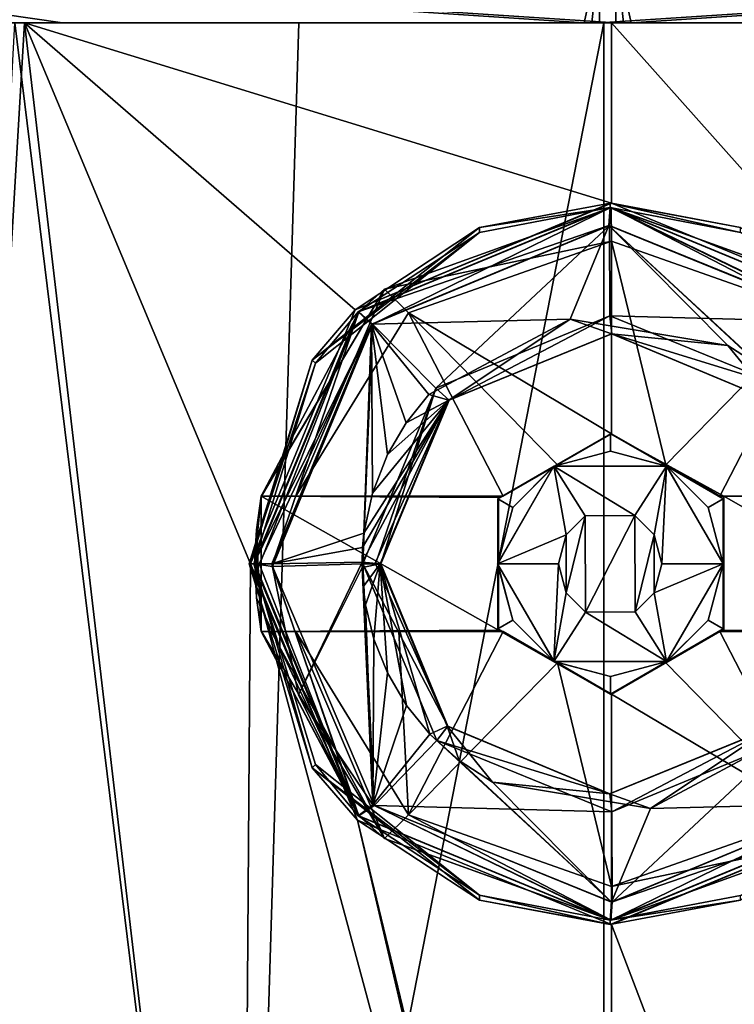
# Model space of a CAD drawing. Header units: metres. Extents: x -106 to 106, y -79 to 69.
# Tile 12 of 27: x -83 to -75, y 47 to 58. Entities that reach past the tile are written whole.
import ezdxf

# ---------------------------------------------------------------- set-up
doc = ezdxf.new("R2010")
doc.units = ezdxf.units.M
doc.layers.add('solid_21_422_010_000', color=7, linetype='CONTINUOUS')

msp = doc.modelspace()

# ---------------------------------------------------------------- linework, layer by layer
at = {"layer": 'solid_21_422_010_000'}
for points in [[(-87.791336, 58.332233, -27.001999), (-76.760063, 57.599998, -27.49877), (-88.64006, 57.599998, -24.674072)], [(-87.609116, 58.332233, 27.077475), (-88.372971, 57.599998, 24.803692), (-82.542389, 57.599998, 26.827515)], [(-87.791336, 58.332233, -27.001999), (-76.598618, 58.332233, -29.267601), (-76.760063, 57.599998, -27.49877)], [(-87.609116, 58.332233, 27.077475), (-82.542389, 57.599998, 26.827515), (-76.409119, 57.599998, 27.499849)], [(-87.609116, 58.332233, 27.077475), (-76.409119, 57.599998, 27.499849), (-76.401382, 58.332233, 29.267601)], [(-76.598618, 58.332233, -29.267601), (-76.675568, 57.599998, -27.499439), (-76.760063, 57.599998, -27.49877)], [(-76.598618, 58.332233, -29.267601), (-76.591064, 57.599998, -27.499849), (-76.675568, 57.599998, -27.499439)], [(-76.598618, 58.332233, -29.267601), (-65.390884, 58.332233, -27.077475), (-76.591064, 57.599998, -27.499849)], [(-65.390884, 58.332233, -27.077475), (-70.457787, 57.599998, -26.827555), (-76.591064, 57.599998, -27.499849)], [(-76.401382, 58.332233, 29.267601), (-76.409119, 57.599998, 27.499849), (-76.32444, 57.599998, 27.499439)], [(-76.401382, 58.332233, 29.267601), (-76.32444, 57.599998, 27.499439), (-76.239761, 57.599998, 27.498768)], [(-65.208664, 58.332233, 27.001999), (-76.401382, 58.332233, 29.267601), (-76.239761, 57.599998, 27.498768)], [(-65.208664, 58.332233, 27.001999), (-76.239761, 57.599998, 27.498768), (-64.359787, 57.599998, 24.673994)], [(-88.64006, 57.599998, -24.674072), (-76.760063, 57.599998, -27.49877), (-87.79837, 57.599998, -6.428631)], [(-88.372971, 57.599998, 24.803692), (-87.722595, 57.599998, 6.559944), (-82.961205, 57.599998, 11.279767)], [(-82.542389, 57.599998, 26.827515), (-88.372971, 57.599998, 24.803692), (-82.961205, 57.599998, 11.279767)], [(-76.760063, 57.599998, -27.49877), (-83.071144, 57.599998, -11.21596), (-87.79837, 57.599998, -6.428631)], [(-82.961205, 57.599998, 11.279767), (-87.722595, 57.599998, 6.559944), (-84.170654, 37.099998, 10.495762)], [(-82.961205, 57.599998, 11.279767), (-84.170654, 37.099998, 10.495762), (-80.561386, 37.099998, 12.349297)], [(-83.071144, 57.599998, -11.21596), (-80.549324, 37.099998, -12.353257), (-84.1604, 37.099998, -10.503248)], [(-83.071144, 57.599998, -11.21596), (-79.921196, 57.599998, -12.541361), (-80.549324, 37.099998, -12.353257)], [(-76.760063, 57.599998, -27.49877), (-79.921196, 57.599998, -12.541361), (-83.071144, 57.599998, -11.21596)], [(-82.961205, 57.599998, 11.279767), (-80.561386, 37.099998, 12.349297), (-80.458298, 51.599998, 12.382724)], [(-82.961205, 57.599998, 11.279767), (-76.4562, 55.599998, 12.999927), (-76.4562, 57.599998, 12.999927)], [(-82.542389, 57.599998, 26.827515), (-82.961205, 57.599998, 11.279767), (-76.4562, 57.599998, 12.999927)], [(-82.961205, 57.599998, 11.279767), (-79.299049, 54.414986, 12.695072), (-76.4562, 55.599998, 12.999927)], [(-82.961205, 57.599998, 11.279767), (-80.458298, 51.599998, 12.382724), (-79.299049, 54.414986, 12.695072)], [(-82.542389, 57.599998, 26.827515), (-76.4562, 57.599998, 12.999927), (-76.409119, 57.599998, 27.499849)], [(-76.5438, 57.599998, -12.999927), (-76.5438, 37.099998, -12.999927), (-80.549324, 37.099998, -12.353257)], [(-79.921196, 57.599998, -12.541361), (-76.5438, 57.599998, -12.999927), (-80.549324, 37.099998, -12.353257)], [(-76.675568, 57.599998, -27.499439), (-76.5438, 57.599998, -12.999927), (-79.921196, 57.599998, -12.541361)], [(-76.760063, 57.599998, -27.49877), (-76.675568, 57.599998, -27.499439), (-79.921196, 57.599998, -12.541361)], [(-76.675568, 57.599998, -27.499439), (-76.591064, 57.599998, -27.499849), (-76.5438, 57.599998, -12.999927)], [(-76.591064, 57.599998, -27.499849), (-70.457787, 57.599998, -26.827555), (-76.5438, 57.599998, -12.999927)], [(-70.038795, 57.599998, -11.279767), (-76.5438, 37.099998, -12.999927), (-76.5438, 57.599998, -12.999927)], [(-76.493652, 37.099998, -12.999998), (-76.5438, 37.099998, -12.999927), (-70.038795, 57.599998, -11.279767)], [(-70.038795, 57.599998, -11.279767), (-76.5438, 57.599998, -12.999927), (-70.457787, 57.599998, -26.827555)], [(-76.443504, 37.099998, -12.999877), (-76.493652, 37.099998, -12.999998), (-70.038795, 57.599998, -11.279767)], [(-73.640755, 54.440304, 12.681675), (-76.4562, 57.599998, 12.999927), (-76.4562, 55.599998, 12.999927)], [(-76.32444, 57.599998, 27.499439), (-76.409119, 57.599998, 27.499849), (-76.4562, 57.599998, 12.999927)], [(-73.078804, 57.599998, 12.541361), (-76.32444, 57.599998, 27.499439), (-76.4562, 57.599998, 12.999927)], [(-73.640755, 54.440304, 12.681675), (-73.078804, 57.599998, 12.541361), (-76.4562, 57.599998, 12.999927)], [(-72.438614, 37.099998, -12.349297), (-76.443504, 37.099998, -12.999877), (-70.038795, 57.599998, -11.279767)], [(-73.078804, 57.599998, 12.541361), (-76.239761, 57.599998, 27.498768), (-76.32444, 57.599998, 27.499439)], [(-65.20163, 57.599998, 6.428631), (-64.359787, 57.599998, 24.673994), (-76.239761, 57.599998, 27.498768)], [(-69.928856, 57.599998, 11.21596), (-65.20163, 57.599998, 6.428631), (-76.239761, 57.599998, 27.498768)], [(-73.078804, 57.599998, 12.541361), (-69.928856, 57.599998, 11.21596), (-76.239761, 57.599998, 27.498768)], [(-76.47261, 55.599998, 8.129497), (-76.4562, 55.599998, 12.999927), (-79.299049, 54.414986, 12.695072)], [(-76.47261, 55.599998, 8.129497), (-79.299049, 54.414986, 12.695072), (-77.919746, 55.329212, 8.004829)], [(-76.472366, 55.550388, 8.129712), (-76.47261, 55.599998, 8.129497), (-77.919746, 55.329212, 8.004829)], [(-76.47261, 55.599998, 8.129497), (-75.026337, 55.329212, 7.99508), (-76.4562, 55.599998, 12.999927)], [(-75.026337, 55.27486, 7.99508), (-75.026337, 55.329212, 7.99508), (-76.47261, 55.599998, 8.129497)], [(-76.472366, 55.550388, 8.129712), (-75.026337, 55.27486, 7.99508), (-76.47261, 55.599998, 8.129497)], [(-75.026337, 55.329212, 7.99508), (-73.640755, 54.440304, 12.681675), (-76.4562, 55.599998, 12.999927)], [(-79.26442, 54.39307, 8.509362), (-76.471359, 55.549999, 8.499951), (-77.919746, 55.275574, 8.004829)], [(-76.485504, 55.349926, 8.700001), (-76.471359, 55.549999, 8.499951), (-79.26442, 54.39307, 8.509362)], [(-79.256332, 54.39307, 10.909349), (-76.463272, 55.549999, 10.899939), (-79.107719, 54.258366, 10.708847)], [(-76.459396, 55.549999, 12.051656), (-76.463272, 55.549999, 10.899939), (-79.256332, 54.39307, 10.909349)], [(-78.973343, 54.646721, 12.060126), (-76.459396, 55.549999, 12.051656), (-79.256332, 54.39307, 10.909349)], [(-76.463272, 55.549999, 10.899939), (-76.478996, 55.349926, 10.69999), (-79.107719, 54.258366, 10.708847)], [(-76.457764, 55.177776, 12.53505), (-76.459396, 55.549999, 12.051656), (-78.973343, 54.646721, 12.060126)], [(-76.472366, 55.550388, 8.129712), (-77.919746, 55.329212, 8.004829), (-77.919746, 55.275574, 8.004829)], [(-76.472366, 55.550388, 8.129712), (-77.919746, 55.275574, 8.004829), (-76.471359, 55.549999, 8.499951)], [(-76.485504, 55.349926, 8.700001), (-73.839996, 54.271683, 8.691087), (-76.471359, 55.549999, 8.499951)], [(-76.463272, 55.549999, 10.899939), (-73.841599, 54.279499, 10.691104), (-76.478996, 55.349926, 10.69999)], [(-76.472366, 55.550388, 8.129712), (-73.678307, 54.39307, 8.490541), (-75.026337, 55.27486, 7.99508)], [(-76.472366, 55.550388, 8.129712), (-76.471359, 55.549999, 8.499951), (-73.678307, 54.39307, 8.490541)], [(-73.839996, 54.271683, 8.691087), (-73.678307, 54.39307, 8.490541), (-76.471359, 55.549999, 8.499951)], [(-76.463272, 55.549999, 10.899939), (-73.670219, 54.39307, 10.890527), (-73.841599, 54.279499, 10.691104)], [(-73.94545, 54.646721, 12.043185), (-73.670219, 54.39307, 10.890527), (-76.463272, 55.549999, 10.899939)], [(-76.459396, 55.549999, 12.051656), (-73.94545, 54.646721, 12.043185), (-76.463272, 55.549999, 10.899939)], [(-74.208649, 54.382431, 12.527472), (-73.94545, 54.646721, 12.043185), (-76.459396, 55.549999, 12.051656)], [(-76.457764, 55.177776, 12.53505), (-74.208649, 54.382431, 12.527472), (-76.459396, 55.549999, 12.051656)], [(-79.117775, 54.255711, 8.70887), (-76.485504, 55.349926, 8.700001), (-79.26442, 54.39307, 8.509362)], [(-76.915047, 54.313824, 8.701447), (-76.485504, 55.349926, 8.700001), (-79.117775, 54.255711, 8.70887)], [(-79.107719, 54.258366, 10.708847), (-76.478996, 55.349926, 10.69999), (-78.405144, 53.54752, 10.70648)], [(-76.478996, 55.349926, 10.69999), (-76.474815, 54.349945, 10.699976), (-78.405144, 53.54752, 10.70648)], [(-76.915047, 54.313824, 8.701447), (-75.166054, 54.020458, 8.695555), (-76.485504, 55.349926, 8.700001)], [(-74.469612, 53.487202, 8.693208), (-73.839996, 54.271683, 8.691087), (-76.485504, 55.349926, 8.700001)], [(-74.796173, 53.781467, 8.694308), (-74.469612, 53.487202, 8.693208), (-76.485504, 55.349926, 8.700001)], [(-75.166054, 54.020458, 8.695555), (-74.796173, 53.781467, 8.694308), (-76.485504, 55.349926, 8.700001)], [(-76.478996, 55.349926, 10.69999), (-73.841599, 54.279499, 10.691104), (-76.474815, 54.349945, 10.699976)], [(-77.919746, 55.329212, 8.004829), (-79.299049, 54.414986, 12.695072), (-79.773521, 53.859756, 8.011075)], [(-77.919746, 55.275574, 8.004829), (-77.919746, 55.329212, 8.004829), (-79.773521, 53.859756, 8.011075)], [(-79.737808, 53.823391, 8.010955), (-77.919746, 55.275574, 8.004829), (-79.773521, 53.859756, 8.011075)], [(-79.26442, 54.39307, 8.509362), (-77.919746, 55.275574, 8.004829), (-79.737808, 53.823391, 8.010955)], [(-78.706879, 54.382431, 12.542628), (-76.457764, 55.177776, 12.53505), (-78.973343, 54.646721, 12.060126)], [(-76.456451, 53.043377, 12.925323), (-76.457764, 55.177776, 12.53505), (-78.706879, 54.382431, 12.542628)], [(-75.855942, 52.696705, 12.941959), (-74.208649, 54.382431, 12.527472), (-76.457764, 55.177776, 12.53505)], [(-76.456451, 53.043377, 12.925323), (-75.855942, 52.696705, 12.941959), (-76.457764, 55.177776, 12.53505)], [(-80.339371, 52.349998, 11.513001), (-78.973343, 54.646721, 12.060126), (-79.256332, 54.39307, 10.909349)], [(-80.339371, 52.349998, 11.513001), (-80.337517, 52.349998, 12.064723), (-78.973343, 54.646721, 12.060126)], [(-79.956032, 52.349998, 12.546837), (-78.973343, 54.646721, 12.060126), (-80.337517, 52.349998, 12.064723)], [(-78.706879, 54.382431, 12.542628), (-78.973343, 54.646721, 12.060126), (-79.956032, 52.349998, 12.546837)], [(-79.773521, 53.859756, 8.011075), (-79.299049, 54.414986, 12.695072), (-80.458298, 51.599998, 12.382724)], [(-79.26442, 54.39307, 8.509362), (-79.737808, 53.823391, 8.010955), (-80.423019, 51.599998, 8.013264)], [(-79.26442, 54.39307, 8.509362), (-80.423019, 51.599998, 8.013264), (-80.421341, 51.599998, 8.513261)], [(-79.117775, 54.255711, 8.70887), (-79.26442, 54.39307, 8.509362), (-80.421341, 51.599998, 8.513261)], [(-79.256332, 54.39307, 10.909349), (-80.355148, 51.599998, 10.771629), (-80.413254, 51.599998, 10.913247)], [(-80.339371, 52.349998, 11.513001), (-79.256332, 54.39307, 10.909349), (-80.413254, 51.599998, 10.913247)], [(-79.256332, 54.39307, 10.909349), (-80.213928, 51.599998, 10.712574), (-80.355148, 51.599998, 10.771629)], [(-79.256332, 54.39307, 10.909349), (-79.107719, 54.258366, 10.708847), (-80.213928, 51.599998, 10.712574)], [(-78.706879, 54.382431, 12.542628), (-79.956032, 52.349998, 12.546837), (-77.657394, 52.349998, 12.932189)], [(-77.056831, 52.696705, 12.946005), (-78.706879, 54.382431, 12.542628), (-77.657394, 52.349998, 12.932189)], [(-77.056831, 52.696705, 12.946005), (-76.456451, 53.043377, 12.925323), (-78.706879, 54.382431, 12.542628)], [(-75.855942, 52.696705, 12.941959), (-75.255486, 52.349998, 12.924096), (-74.208649, 54.382431, 12.527472)], [(-75.255486, 52.349998, 12.924096), (-74.180786, 52.349998, 12.785654), (-74.208649, 54.382431, 12.527472)], [(-80.213806, 51.569901, 10.712574), (-80.213928, 51.599998, 10.712574), (-79.107719, 54.258366, 10.708847)], [(-79.107719, 54.258366, 10.708847), (-79.213928, 51.599998, 10.709205), (-80.213806, 51.569901, 10.712574)], [(-79.107719, 54.258366, 10.708847), (-78.405144, 53.54752, 10.70648), (-79.213928, 51.599998, 10.709205)], [(-78.48011, 53.47768, 8.706721), (-76.915047, 54.313824, 8.701447), (-79.117775, 54.255711, 8.70887)], [(-78.261253, 53.414921, 8.905985), (-76.915047, 54.313824, 8.701447), (-78.48011, 53.47768, 8.706721)], [(-78.405144, 53.54752, 10.70648), (-76.474815, 54.349945, 10.699976), (-78.255287, 53.415485, 10.505974)], [(-78.261253, 53.414921, 8.905985), (-76.458855, 54.149975, 8.899912), (-76.915047, 54.313824, 8.701447)], [(-76.474815, 54.349945, 10.699976), (-76.452927, 54.149975, 10.499901), (-78.255287, 53.415485, 10.505974)], [(-76.458855, 54.149975, 8.899912), (-75.166054, 54.020458, 8.695555), (-76.915047, 54.313824, 8.701447)], [(-76.474815, 54.349945, 10.699976), (-74.534775, 53.559235, 10.693439), (-76.452927, 54.149975, 10.499901)], [(-73.841599, 54.279499, 10.691104), (-74.534775, 53.559235, 10.693439), (-76.474815, 54.349945, 10.699976)], [(-80.362282, 51.599998, 8.654484), (-79.117775, 54.255711, 8.70887), (-80.421341, 51.599998, 8.513261)], [(-80.362282, 51.599998, 8.654484), (-80.220665, 51.599998, 8.712585), (-79.117775, 54.255711, 8.70887)], [(-79.200691, 51.938927, 8.709149), (-79.117775, 54.255711, 8.70887), (-80.220665, 51.599998, 8.712585)], [(-79.200691, 51.938927, 8.709149), (-79.107063, 52.382996, 8.708834), (-79.117775, 54.255711, 8.70887)], [(-78.732445, 53.164017, 8.707571), (-78.48011, 53.47768, 8.706721), (-79.117775, 54.255711, 8.70887)], [(-78.938194, 52.812622, 8.708264), (-78.732445, 53.164017, 8.707571), (-79.117775, 54.255711, 8.70887)], [(-79.107063, 52.382996, 8.708834), (-78.938194, 52.812622, 8.708264), (-79.117775, 54.255711, 8.70887)], [(-78.255287, 53.415485, 10.505974), (-76.458855, 54.149975, 8.899912), (-78.261253, 53.414921, 8.905985)], [(-78.255287, 53.415485, 10.505974), (-76.452927, 54.149975, 10.499901), (-76.458855, 54.149975, 8.899912)], [(-76.458855, 54.149975, 8.899912), (-74.662956, 53.399174, 8.893861), (-75.166054, 54.020458, 8.695555)], [(-76.452927, 54.149975, 10.499901), (-74.662956, 53.399174, 8.893861), (-76.458855, 54.149975, 8.899912)], [(-76.452927, 54.149975, 10.499901), (-74.657379, 53.398983, 10.493851), (-74.662956, 53.399174, 8.893861)], [(-74.534775, 53.559235, 10.693439), (-74.657379, 53.398983, 10.493851), (-76.452927, 54.149975, 10.499901)], [(-74.662956, 53.399174, 8.893861), (-74.796173, 53.781467, 8.694308), (-75.166054, 54.020458, 8.695555)], [(-79.773521, 53.859756, 8.011075), (-80.458298, 51.599998, 12.382724), (-80.473022, 51.599998, 8.013433)], [(-79.737808, 53.823391, 8.010955), (-79.773521, 53.859756, 8.011075), (-80.473022, 51.599998, 8.013433)], [(-80.423019, 51.599998, 8.013264), (-79.737808, 53.823391, 8.010955), (-80.473022, 51.599998, 8.013433)], [(-78.405144, 53.54752, 10.70648), (-79.072708, 51.599998, 10.65015), (-79.213928, 51.599998, 10.709205)], [(-78.405144, 53.54752, 10.70648), (-79.01461, 51.599998, 10.508533), (-79.072708, 51.599998, 10.65015)], [(-78.405144, 53.54752, 10.70648), (-78.255287, 53.415485, 10.505974), (-79.01461, 51.599998, 10.508533)], [(-78.261253, 53.414921, 8.905985), (-79.215538, 51.782181, 8.709199), (-79.221397, 51.617992, 8.709219)], [(-78.261253, 53.414921, 8.905985), (-79.221397, 51.617992, 8.709219), (-79.079277, 51.599998, 8.767093)], [(-78.261253, 53.414921, 8.905985), (-79.200691, 51.938927, 8.709149), (-79.215538, 51.782181, 8.709199)], [(-78.261253, 53.414921, 8.905985), (-79.107063, 52.382996, 8.708834), (-79.200691, 51.938927, 8.709149)], [(-78.261253, 53.414921, 8.905985), (-78.938194, 52.812622, 8.708264), (-79.107063, 52.382996, 8.708834)], [(-78.261253, 53.414921, 8.905985), (-79.079277, 51.599998, 8.767093), (-79.019997, 51.599998, 8.908542)], [(-78.255287, 53.415485, 10.505974), (-78.261253, 53.414921, 8.905985), (-79.019997, 51.599998, 8.908542)], [(-79.01461, 51.599998, 10.508533), (-78.255287, 53.415485, 10.505974), (-79.019997, 51.599998, 8.908542)], [(-78.261253, 53.414921, 8.905985), (-78.732445, 53.164017, 8.707571), (-78.938194, 52.812622, 8.708264)], [(-78.261253, 53.414921, 8.905985), (-78.48011, 53.47768, 8.706721), (-78.732445, 53.164017, 8.707571)], [(-77.717987, 52.32169, 9.504158), (-76.456451, 53.043377, 12.925323), (-77.662209, 52.349998, 11.503982)], [(-77.092987, 52.682533, 9.502052), (-76.456451, 53.043377, 12.925323), (-77.717987, 52.32169, 9.504158)], [(-76.456451, 53.043377, 12.925323), (-77.657394, 52.349998, 12.932189), (-77.662209, 52.349998, 11.503982)], [(-77.056831, 52.696705, 12.946005), (-77.657394, 52.349998, 12.932189), (-76.456451, 53.043377, 12.925323)], [(-76.467987, 52.849548, 9.499946), (-76.467987, 53.043377, 9.499946), (-77.092987, 52.682533, 9.502052)], [(-77.092987, 52.682533, 9.502052), (-76.467987, 53.043377, 9.499946), (-76.456451, 53.043377, 12.925323)], [(-76.467987, 52.849548, 9.499946), (-75.842995, 52.682533, 9.49784), (-76.467987, 53.043377, 9.499946)], [(-76.467987, 53.043377, 9.499946), (-75.2603, 52.349998, 11.495888), (-76.456451, 53.043377, 12.925323)], [(-76.467987, 53.043377, 9.499946), (-75.211258, 52.349998, 11.495723), (-75.2603, 52.349998, 11.495888)], [(-75.842995, 52.682533, 9.49784), (-75.211258, 52.349998, 11.495723), (-76.467987, 53.043377, 9.499946)], [(-76.456451, 53.043377, 12.925323), (-75.255486, 52.349998, 12.924096), (-75.855942, 52.696705, 12.941959)], [(-75.2603, 52.349998, 11.495888), (-75.255486, 52.349998, 12.924096), (-76.456451, 53.043377, 12.925323)], [(-75.846367, 52.682533, 8.497846), (-76.467987, 52.849548, 9.499946), (-77.092987, 52.682533, 9.502052)], [(-75.846367, 52.682533, 8.497846), (-75.842995, 52.682533, 9.49784), (-76.467987, 52.849548, 9.499946)], [(-76.960358, 51.920795, 8.116714), (-77.096359, 52.682533, 8.502058), (-77.721352, 51.599998, 8.504164)], [(-77.096359, 52.682533, 8.502058), (-77.717987, 51.599998, 9.504158), (-77.721352, 51.599998, 8.504164)], [(-77.550125, 52.224773, 9.503592), (-77.717987, 51.599998, 9.504158), (-77.096359, 52.682533, 8.502058)], [(-77.550125, 52.224773, 9.503592), (-77.092987, 52.682533, 9.502052), (-77.717987, 52.32169, 9.504158)], [(-77.550125, 52.224773, 9.503592), (-77.096359, 52.682533, 8.502058), (-77.092987, 52.682533, 9.502052)], [(-76.960358, 51.920795, 8.116714), (-76.749725, 52.132874, 8.125922), (-77.096359, 52.682533, 8.502058)], [(-76.749725, 52.132874, 8.125922), (-76.198227, 52.134602, 8.124156), (-77.096359, 52.682533, 8.502058)], [(-76.198227, 52.134602, 8.124156), (-75.846367, 52.682533, 8.497846), (-77.096359, 52.682533, 8.502058)], [(-77.096359, 52.682533, 8.502058), (-75.846367, 52.682533, 8.497846), (-77.092987, 52.682533, 9.502052)], [(-76.198227, 52.134602, 8.124156), (-75.985268, 51.921112, 8.113447), (-75.846367, 52.682533, 8.497846)], [(-75.985268, 51.921112, 8.113447), (-75.899048, 51.599998, 8.107517), (-75.846367, 52.682533, 8.497846)], [(-75.899048, 51.599998, 8.107517), (-75.221367, 51.599998, 8.49574), (-75.846367, 52.682533, 8.497846)], [(-75.846367, 52.682533, 8.497846), (-75.221367, 51.599998, 8.49574), (-75.842995, 52.682533, 9.49784)], [(-75.385857, 52.224773, 9.4963), (-75.842995, 52.682533, 9.49784), (-75.221367, 51.599998, 8.49574)], [(-75.385857, 52.224773, 9.4963), (-75.217995, 52.32169, 9.495734), (-75.842995, 52.682533, 9.49784)], [(-75.842995, 52.682533, 9.49784), (-75.217995, 52.32169, 9.495734), (-75.211258, 52.349998, 11.495723)], [(-80.393227, 51.976715, 11.513184), (-80.339371, 52.349998, 11.513001), (-80.413254, 51.599998, 10.913247)], [(-80.339371, 50.849998, 11.513001), (-80.339371, 52.349998, 11.513001), (-80.393227, 51.976715, 11.513184)], [(-77.711243, 52.335842, 11.504147), (-80.337517, 52.349998, 12.064723), (-80.339371, 52.349998, 11.513001)], [(-77.711243, 50.864155, 11.504147), (-80.339371, 52.349998, 11.513001), (-80.339371, 50.849998, 11.513001)], [(-77.711243, 50.864155, 11.504147), (-77.711243, 52.335842, 11.504147), (-80.339371, 52.349998, 11.513001)], [(-80.230698, 52.349998, 12.367857), (-80.337517, 52.349998, 12.064723), (-77.711243, 52.335842, 11.504147)], [(-80.230698, 52.349998, 12.367857), (-79.956032, 52.349998, 12.546837), (-80.337517, 52.349998, 12.064723)], [(-80.230698, 52.349998, 12.367857), (-77.711243, 52.335842, 11.504147), (-79.956032, 52.349998, 12.546837)], [(-78.733002, 52.349998, 12.800992), (-79.956032, 52.349998, 12.546837), (-77.711243, 52.335842, 11.504147)], [(-77.657394, 52.349998, 12.932189), (-79.956032, 52.349998, 12.546837), (-78.733002, 52.349998, 12.800992)], [(-77.662209, 52.349998, 11.503982), (-78.733002, 52.349998, 12.800992), (-77.711243, 52.335842, 11.504147)], [(-77.662209, 52.349998, 11.503982), (-77.657394, 52.349998, 12.932189), (-78.733002, 52.349998, 12.800992)], [(-77.717987, 52.32169, 9.504158), (-77.662209, 52.349998, 11.503982), (-77.711243, 52.335842, 11.504147)], [(-77.717987, 50.878311, 9.504158), (-77.711243, 52.335842, 11.504147), (-77.711243, 50.864155, 11.504147)], [(-77.717987, 51.599998, 9.504158), (-77.711243, 52.335842, 11.504147), (-77.717987, 50.878311, 9.504158)], [(-77.717987, 51.599998, 9.504158), (-77.717987, 52.32169, 9.504158), (-77.711243, 52.335842, 11.504147)], [(-77.550125, 52.224773, 9.503592), (-77.717987, 52.32169, 9.504158), (-77.717987, 51.599998, 9.504158)], [(-75.385857, 52.224773, 9.4963), (-75.217995, 51.599998, 9.495734), (-75.217995, 52.32169, 9.495734)], [(-75.2603, 52.349998, 11.495888), (-75.211258, 52.349998, 11.495723), (-75.255486, 52.349998, 12.924096)], [(-75.211258, 52.349998, 11.495723), (-74.180786, 52.349998, 12.785654), (-75.255486, 52.349998, 12.924096)], [(-75.217995, 52.32169, 9.495734), (-75.211258, 50.864155, 11.495723), (-75.211258, 52.349998, 11.495723)], [(-75.217995, 51.599998, 9.495734), (-75.211258, 50.864155, 11.495723), (-75.217995, 52.32169, 9.495734)], [(-75.211258, 52.349998, 11.495723), (-72.58313, 50.849998, 11.486868), (-72.58313, 52.349998, 11.486868)], [(-75.211258, 52.349998, 11.495723), (-72.58313, 52.349998, 11.486868), (-74.180786, 52.349998, 12.785654)], [(-75.211258, 50.864155, 11.495723), (-72.58313, 50.849998, 11.486868), (-75.211258, 52.349998, 11.495723)], [(-75.385857, 52.224773, 9.4963), (-75.221367, 51.599998, 8.49574), (-75.217995, 51.599998, 9.495734)], [(-76.960045, 51.278889, 8.116732), (-76.749725, 52.132874, 8.125922), (-76.960358, 51.920795, 8.116714)], [(-76.960045, 51.278889, 8.116732), (-76.747025, 51.065399, 8.126005), (-76.749725, 52.132874, 8.125922)], [(-76.747025, 51.065399, 8.126005), (-76.198227, 52.134602, 8.124156), (-76.749725, 52.132874, 8.125922)], [(-76.747025, 51.065399, 8.126005), (-76.195518, 51.067123, 8.124055), (-76.198227, 52.134602, 8.124156)], [(-76.195518, 51.067123, 8.124055), (-75.985268, 51.921112, 8.113447), (-76.198227, 52.134602, 8.124156)], [(-80.411232, 51.599998, 11.513244), (-80.393227, 51.976715, 11.513184), (-80.413254, 51.599998, 10.913247)], [(-80.393227, 51.223282, 11.513184), (-80.393227, 51.976715, 11.513184), (-80.411232, 51.599998, 11.513244)], [(-80.339371, 50.849998, 11.513001), (-80.393227, 51.976715, 11.513184), (-80.393227, 51.223282, 11.513184)], [(-79.215538, 51.782181, 8.709199), (-79.200691, 51.938927, 8.709149), (-80.220665, 51.599998, 8.712585)], [(-76.960358, 51.920795, 8.116714), (-77.721352, 51.599998, 8.504164), (-77.046303, 51.599998, 8.111383)], [(-76.960045, 51.278889, 8.116732), (-76.960358, 51.920795, 8.116714), (-77.046303, 51.599998, 8.111383)], [(-76.195518, 51.067123, 8.124055), (-75.984955, 51.279205, 8.113427), (-75.985268, 51.921112, 8.113447)], [(-75.984955, 51.279205, 8.113427), (-75.899048, 51.599998, 8.107517), (-75.985268, 51.921112, 8.113447)], [(-79.221397, 51.617992, 8.709219), (-79.215538, 51.782181, 8.709199), (-80.220665, 51.599998, 8.712585)], [(-80.458298, 51.599998, 12.382724), (-80.561386, 37.099998, 12.349297), (-76.556496, 37.099998, 12.999877)], [(-80.473022, 51.599998, 8.013433), (-80.458298, 51.599998, 12.382724), (-79.27372, 48.759697, 12.700655)], [(-79.773521, 49.340244, 8.011075), (-80.473022, 51.599998, 8.013433), (-79.27372, 48.759697, 12.700655)], [(-80.423019, 51.599998, 8.013264), (-80.473022, 51.599998, 8.013433), (-79.773521, 49.340244, 8.011075)], [(-79.27372, 48.759697, 12.700655), (-80.458298, 51.599998, 12.382724), (-76.556496, 37.099998, 12.999877)], [(-79.736649, 49.374901, 8.010951), (-80.423019, 51.599998, 8.013264), (-79.773521, 49.340244, 8.011075)], [(-80.421341, 51.599998, 8.513261), (-80.423019, 51.599998, 8.013264), (-79.736649, 49.374901, 8.010951)], [(-79.26442, 48.806927, 8.509362), (-80.421341, 51.599998, 8.513261), (-79.736649, 49.374901, 8.010951)], [(-80.362282, 51.599998, 8.654484), (-80.421341, 51.599998, 8.513261), (-79.26442, 48.806927, 8.509362)], [(-79.256332, 48.806927, 10.909349), (-80.413254, 51.599998, 10.913247), (-80.213806, 51.569901, 10.712574)], [(-80.413254, 51.599998, 10.913247), (-80.213928, 51.599998, 10.712574), (-80.213806, 51.569901, 10.712574)], [(-80.413254, 51.599998, 10.913247), (-80.355148, 51.599998, 10.771629), (-80.213928, 51.599998, 10.712574)], [(-80.411232, 51.599998, 11.513244), (-80.413254, 51.599998, 10.913247), (-79.256332, 48.806927, 10.909349)], [(-80.393227, 51.223282, 11.513184), (-80.411232, 51.599998, 11.513244), (-79.256332, 48.806927, 10.909349)], [(-80.362282, 51.599998, 8.654484), (-79.26442, 48.806927, 8.509362), (-80.220665, 51.599998, 8.712585)], [(-79.221397, 51.617992, 8.709219), (-80.220665, 51.599998, 8.712585), (-79.927696, 50.148594, 8.711598)], [(-79.927696, 50.148594, 8.711598), (-80.220665, 51.599998, 8.712585), (-79.26442, 48.806927, 8.509362)], [(-79.086304, 48.920502, 10.708775), (-80.213806, 51.569901, 10.712574), (-79.213928, 51.599998, 10.709205)], [(-79.256332, 48.806927, 10.909349), (-80.213806, 51.569901, 10.712574), (-79.086304, 48.920502, 10.708775)], [(-79.22097, 51.558411, 8.709217), (-79.221397, 51.617992, 8.709219), (-79.927696, 50.148594, 8.711598)], [(-79.22097, 51.558411, 8.709217), (-79.927696, 50.148594, 8.711598), (-79.101379, 48.928318, 8.708815)], [(-79.019997, 51.599998, 8.908542), (-79.221397, 51.617992, 8.709219), (-79.22097, 51.558411, 8.709217)], [(-79.019997, 51.599998, 8.908542), (-79.079277, 51.599998, 8.767093), (-79.221397, 51.617992, 8.709219)], [(-79.019997, 51.599998, 8.908542), (-79.22097, 51.558411, 8.709217), (-79.210007, 51.347095, 8.709181)], [(-79.210007, 51.347095, 8.709181), (-79.22097, 51.558411, 8.709217), (-79.101379, 48.928318, 8.708815)], [(-79.213928, 51.599998, 10.709205), (-79.072708, 51.599998, 10.65015), (-78.271866, 49.801018, 10.50603)], [(-78.39312, 49.640766, 10.706439), (-79.213928, 51.599998, 10.709205), (-78.271866, 49.801018, 10.50603)], [(-79.086304, 48.920502, 10.708775), (-79.213928, 51.599998, 10.709205), (-78.39312, 49.640766, 10.706439)], [(-79.019997, 51.599998, 8.908542), (-79.210007, 51.347095, 8.709181), (-79.184067, 51.144917, 8.709093)], [(-79.019997, 51.599998, 8.908542), (-79.184067, 51.144917, 8.709093), (-79.091133, 50.765942, 8.70878)], [(-79.019997, 51.599998, 8.908542), (-79.091133, 50.765942, 8.70878), (-78.939369, 50.391415, 8.708268)], [(-79.072708, 51.599998, 10.65015), (-79.01461, 51.599998, 10.508533), (-78.271866, 49.801018, 10.50603)], [(-79.019997, 51.599998, 8.908542), (-78.939369, 50.391415, 8.708268), (-78.728317, 50.030167, 8.707558)], [(-79.019997, 51.599998, 8.908542), (-78.728317, 50.030167, 8.707558), (-78.471764, 49.712799, 8.706693)], [(-78.277069, 49.800827, 8.906038), (-79.019997, 51.599998, 8.908542), (-78.471764, 49.712799, 8.706693)], [(-79.01461, 51.599998, 10.508533), (-79.019997, 51.599998, 8.908542), (-78.277069, 49.800827, 8.906038)], [(-78.271866, 49.801018, 10.50603), (-79.01461, 51.599998, 10.508533), (-78.277069, 49.800827, 8.906038)], [(-77.046303, 51.599998, 8.111383), (-77.721352, 51.599998, 8.504164), (-77.096359, 50.517467, 8.502058)], [(-77.721352, 51.599998, 8.504164), (-77.717987, 51.599998, 9.504158), (-77.550125, 50.975227, 9.503592)], [(-77.096359, 50.517467, 8.502058), (-77.721352, 51.599998, 8.504164), (-77.092987, 50.517467, 9.502052)], [(-77.721352, 51.599998, 8.504164), (-77.550125, 50.975227, 9.503592), (-77.092987, 50.517467, 9.502052)], [(-77.550125, 50.975227, 9.503592), (-77.717987, 51.599998, 9.504158), (-77.717987, 50.878311, 9.504158)], [(-76.960045, 51.278889, 8.116732), (-77.046303, 51.599998, 8.111383), (-77.096359, 50.517467, 8.502058)], [(-75.984955, 51.279205, 8.113427), (-75.221367, 51.599998, 8.49574), (-75.899048, 51.599998, 8.107517)], [(-75.984955, 51.279205, 8.113427), (-75.846367, 50.517467, 8.497846), (-75.221367, 51.599998, 8.49574)], [(-75.385857, 50.975227, 9.4963), (-75.217995, 51.599998, 9.495734), (-75.846367, 50.517467, 8.497846)], [(-75.221367, 51.599998, 8.49574), (-75.846367, 50.517467, 8.497846), (-75.217995, 51.599998, 9.495734)], [(-75.385857, 50.975227, 9.4963), (-75.217995, 50.878311, 9.495734), (-75.217995, 51.599998, 9.495734)], [(-75.217995, 51.599998, 9.495734), (-75.217995, 50.878311, 9.495734), (-75.211258, 50.864155, 11.495723)], [(-79.184067, 51.144917, 8.709093), (-79.210007, 51.347095, 8.709181), (-79.101379, 48.928318, 8.708815)], [(-80.339371, 50.849998, 11.513001), (-80.393227, 51.223282, 11.513184), (-79.256332, 48.806927, 10.909349)], [(-76.960045, 51.278889, 8.116732), (-77.096359, 50.517467, 8.502058), (-76.747025, 51.065399, 8.126005)], [(-76.195518, 51.067123, 8.124055), (-75.846367, 50.517467, 8.497846), (-75.984955, 51.279205, 8.113427)], [(-79.091133, 50.765942, 8.70878), (-79.184067, 51.144917, 8.709093), (-79.101379, 48.928318, 8.708815)], [(-76.747025, 51.065399, 8.126005), (-77.096359, 50.517467, 8.502058), (-75.846367, 50.517467, 8.497846)], [(-76.747025, 51.065399, 8.126005), (-75.846367, 50.517467, 8.497846), (-76.195518, 51.067123, 8.124055)], [(-77.550125, 50.975227, 9.503592), (-77.717987, 50.878311, 9.504158), (-77.092987, 50.517467, 9.502052)], [(-77.092987, 50.517467, 9.502052), (-77.717987, 50.878311, 9.504158), (-77.711243, 50.864155, 11.504147)], [(-75.842995, 50.517467, 9.49784), (-76.456451, 50.156624, 12.925323), (-75.217995, 50.878311, 9.495734)], [(-75.217995, 50.878311, 9.495734), (-76.456451, 50.156624, 12.925323), (-75.2603, 50.849998, 11.495888)], [(-75.385857, 50.975227, 9.4963), (-75.846367, 50.517467, 8.497846), (-75.842995, 50.517467, 9.49784)], [(-75.385857, 50.975227, 9.4963), (-75.842995, 50.517467, 9.49784), (-75.217995, 50.878311, 9.495734)], [(-75.217995, 50.878311, 9.495734), (-75.2603, 50.849998, 11.495888), (-75.211258, 50.864155, 11.495723)], [(-78.814758, 50.849998, 12.787497), (-77.711243, 50.864155, 11.504147), (-80.339371, 50.849998, 11.513001)], [(-80.337517, 50.849998, 12.064723), (-80.339371, 50.849998, 11.513001), (-79.256332, 48.806927, 10.909349)], [(-80.230438, 50.849998, 12.36842), (-80.339371, 50.849998, 11.513001), (-80.337517, 50.849998, 12.064723)], [(-79.956032, 50.849998, 12.546837), (-80.339371, 50.849998, 11.513001), (-80.230438, 50.849998, 12.36842)], [(-78.814758, 50.849998, 12.787497), (-80.339371, 50.849998, 11.513001), (-79.956032, 50.849998, 12.546837)], [(-78.973343, 48.55328, 12.060126), (-80.337517, 50.849998, 12.064723), (-79.256332, 48.806927, 10.909349)], [(-80.230438, 50.849998, 12.36842), (-80.337517, 50.849998, 12.064723), (-78.973343, 48.55328, 12.060126)], [(-79.956032, 50.849998, 12.546837), (-80.230438, 50.849998, 12.36842), (-78.973343, 48.55328, 12.060126)], [(-78.706879, 48.81757, 12.542628), (-79.956032, 50.849998, 12.546837), (-78.973343, 48.55328, 12.060126)], [(-78.814758, 50.849998, 12.787497), (-79.956032, 50.849998, 12.546837), (-78.706879, 48.81757, 12.542628)], [(-78.939369, 50.391415, 8.708268), (-79.091133, 50.765942, 8.70878), (-79.101379, 48.928318, 8.708815)], [(-77.657394, 50.849998, 12.932189), (-77.711243, 50.864155, 11.504147), (-78.814758, 50.849998, 12.787497)], [(-77.657394, 50.849998, 12.932189), (-78.814758, 50.849998, 12.787497), (-78.706879, 48.81757, 12.542628)], [(-77.056831, 50.503296, 12.946005), (-77.657394, 50.849998, 12.932189), (-78.706879, 48.81757, 12.542628)], [(-77.662209, 50.849998, 11.503982), (-77.711243, 50.864155, 11.504147), (-77.657394, 50.849998, 12.932189)], [(-76.467987, 50.156624, 9.499946), (-77.711243, 50.864155, 11.504147), (-77.662209, 50.849998, 11.503982)], [(-76.467987, 50.156624, 9.499946), (-77.092987, 50.517467, 9.502052), (-77.711243, 50.864155, 11.504147)], [(-77.662209, 50.849998, 11.503982), (-77.657394, 50.849998, 12.932189), (-76.456451, 50.156624, 12.925323)], [(-76.467987, 50.156624, 9.499946), (-77.662209, 50.849998, 11.503982), (-76.456451, 50.156624, 12.925323)], [(-76.456451, 50.156624, 12.925323), (-77.657394, 50.849998, 12.932189), (-77.056831, 50.503296, 12.946005)], [(-76.456451, 50.156624, 12.925323), (-75.255486, 50.849998, 12.924096), (-75.2603, 50.849998, 11.495888)], [(-75.855942, 50.503296, 12.941959), (-75.255486, 50.849998, 12.924096), (-76.456451, 50.156624, 12.925323)], [(-75.855942, 50.503296, 12.941959), (-74.208649, 48.81757, 12.527472), (-75.255486, 50.849998, 12.924096)], [(-75.2603, 50.849998, 11.495888), (-74.099129, 50.849998, 12.771607), (-75.211258, 50.864155, 11.495723)], [(-75.2603, 50.849998, 11.495888), (-75.255486, 50.849998, 12.924096), (-74.099129, 50.849998, 12.771607)], [(-75.255486, 50.849998, 12.924096), (-72.959503, 50.849998, 12.523263), (-74.099129, 50.849998, 12.771607)], [(-74.208649, 48.81757, 12.527472), (-72.959503, 50.849998, 12.523263), (-75.255486, 50.849998, 12.924096)], [(-75.211258, 50.864155, 11.495723), (-72.581268, 50.849998, 12.038589), (-72.58313, 50.849998, 11.486868)], [(-72.686043, 50.849998, 12.342437), (-72.581268, 50.849998, 12.038589), (-75.211258, 50.864155, 11.495723)], [(-74.099129, 50.849998, 12.771607), (-72.959503, 50.849998, 12.523263), (-75.211258, 50.864155, 11.495723)], [(-72.686043, 50.849998, 12.342437), (-75.211258, 50.864155, 11.495723), (-72.959503, 50.849998, 12.523263)], [(-77.056831, 50.503296, 12.946005), (-78.706879, 48.81757, 12.542628), (-76.457764, 48.022221, 12.53505)], [(-77.096359, 50.517467, 8.502058), (-76.467987, 50.350452, 9.499946), (-75.842995, 50.517467, 9.49784)], [(-75.846367, 50.517467, 8.497846), (-77.096359, 50.517467, 8.502058), (-75.842995, 50.517467, 9.49784)], [(-77.096359, 50.517467, 8.502058), (-77.092987, 50.517467, 9.502052), (-76.467987, 50.350452, 9.499946)], [(-76.467987, 50.350452, 9.499946), (-77.092987, 50.517467, 9.502052), (-76.467987, 50.156624, 9.499946)], [(-76.456451, 50.156624, 12.925323), (-77.056831, 50.503296, 12.946005), (-76.457764, 48.022221, 12.53505)], [(-76.467987, 50.350452, 9.499946), (-76.467987, 50.156624, 9.499946), (-75.842995, 50.517467, 9.49784)], [(-75.842995, 50.517467, 9.49784), (-76.467987, 50.156624, 9.499946), (-76.456451, 50.156624, 12.925323)], [(-75.855942, 50.503296, 12.941959), (-76.456451, 50.156624, 12.925323), (-74.208649, 48.81757, 12.527472)], [(-78.728317, 50.030167, 8.707558), (-78.939369, 50.391415, 8.708268), (-79.101379, 48.928318, 8.708815)], [(-79.101379, 48.928318, 8.708815), (-79.927696, 50.148594, 8.711598), (-79.26442, 48.806927, 8.509362)], [(-76.456451, 50.156624, 12.925323), (-76.457764, 48.022221, 12.53505), (-74.208649, 48.81757, 12.527472)], [(-78.471764, 49.712799, 8.706693), (-78.728317, 50.030167, 8.707558), (-79.101379, 48.928318, 8.708815)], [(-78.277069, 49.800827, 8.906038), (-78.471764, 49.712799, 8.706693), (-78.145203, 49.418533, 8.705593)], [(-78.39312, 49.640766, 10.706439), (-78.271866, 49.801018, 10.50603), (-76.476318, 49.050026, 10.49998)], [(-76.476318, 49.050026, 10.49998), (-78.271866, 49.801018, 10.50603), (-78.277069, 49.800827, 8.906038)], [(-78.277069, 49.800827, 8.906038), (-78.145203, 49.418533, 8.705593), (-77.775322, 49.179543, 8.704347)], [(-76.481171, 49.050026, 8.899987), (-78.277069, 49.800827, 8.906038), (-77.775322, 49.179543, 8.704347)], [(-76.476318, 49.050026, 10.49998), (-78.277069, 49.800827, 8.906038), (-76.481171, 49.050026, 8.899987)], [(-74.678772, 49.78508, 8.893914), (-76.481171, 49.050026, 8.899987), (-76.026329, 48.886177, 8.698453)], [(-74.673958, 49.784515, 10.493907), (-76.481171, 49.050026, 8.899987), (-74.678772, 49.78508, 8.893914)], [(-74.673958, 49.784515, 10.493907), (-76.476318, 49.050026, 10.49998), (-76.481171, 49.050026, 8.899987)], [(-76.453087, 48.850052, 10.699903), (-76.476318, 49.050026, 10.49998), (-74.673958, 49.784515, 10.493907)], [(-74.522751, 49.652481, 10.693398), (-76.453087, 48.850052, 10.699903), (-74.673958, 49.784515, 10.493907)], [(-74.678772, 49.78508, 8.893914), (-76.026329, 48.886177, 8.698453), (-74.461266, 49.722313, 8.69318)], [(-78.471764, 49.712799, 8.706693), (-79.101379, 48.928318, 8.708815), (-76.455872, 47.850075, 8.699901)], [(-78.145203, 49.418533, 8.705593), (-78.471764, 49.712799, 8.706693), (-76.455872, 47.850075, 8.699901)], [(-74.461266, 49.722313, 8.69318), (-76.026329, 48.886177, 8.698453), (-73.823601, 48.94429, 8.691031)], [(-79.086304, 48.920502, 10.708775), (-78.39312, 49.640766, 10.706439), (-76.453087, 48.850052, 10.699903)], [(-76.453087, 48.850052, 10.699903), (-78.39312, 49.640766, 10.706439), (-76.476318, 49.050026, 10.49998)], [(-76.448898, 47.850075, 10.699888), (-76.453087, 48.850052, 10.699903), (-74.522751, 49.652481, 10.693398)], [(-73.820175, 48.941635, 10.691031), (-76.448898, 47.850075, 10.699888), (-74.522751, 49.652481, 10.693398)], [(-77.919746, 47.92514, 8.004829), (-79.736649, 49.374901, 8.010951), (-79.773521, 49.340244, 8.011075)], [(-79.26442, 48.806927, 8.509362), (-79.736649, 49.374901, 8.010951), (-77.919746, 47.92514, 8.004829)], [(-77.775322, 49.179543, 8.704347), (-78.145203, 49.418533, 8.705593), (-76.455872, 47.850075, 8.699901)], [(-79.773521, 49.340244, 8.011075), (-79.27372, 48.759697, 12.700655), (-77.919746, 47.870789, 8.004829)], [(-77.919746, 47.92514, 8.004829), (-79.773521, 49.340244, 8.011075), (-77.919746, 47.870789, 8.004829)], [(-76.026329, 48.886177, 8.698453), (-77.775322, 49.179543, 8.704347), (-76.455872, 47.850075, 8.699901)], [(-76.481171, 49.050026, 8.899987), (-77.775322, 49.179543, 8.704347), (-76.026329, 48.886177, 8.698453)], [(-79.101379, 48.928318, 8.708815), (-79.26442, 48.806927, 8.509362), (-76.471359, 47.650002, 8.499951)], [(-76.463272, 47.650002, 10.899939), (-79.256332, 48.806927, 10.909349), (-79.086304, 48.920502, 10.708775)], [(-76.455872, 47.850075, 8.699901), (-79.101379, 48.928318, 8.708815), (-76.471359, 47.650002, 8.499951)], [(-76.448898, 47.850075, 10.699888), (-79.086304, 48.920502, 10.708775), (-76.453087, 48.850052, 10.699903)], [(-76.463272, 47.650002, 10.899939), (-79.086304, 48.920502, 10.708775), (-76.448898, 47.850075, 10.699888)], [(-76.463272, 47.650002, 10.899939), (-76.448898, 47.850075, 10.699888), (-73.820175, 48.941635, 10.691031)], [(-73.670219, 48.806927, 10.890527), (-76.463272, 47.650002, 10.899939), (-73.820175, 48.941635, 10.691031)], [(-73.823601, 48.94429, 8.691031), (-76.455872, 47.850075, 8.699901), (-73.678307, 48.806927, 8.490541)], [(-76.026329, 48.886177, 8.698453), (-76.455872, 47.850075, 8.699901), (-73.823601, 48.94429, 8.691031)], [(-76.471359, 47.650002, 8.499951), (-79.26442, 48.806927, 8.509362), (-77.919746, 47.92514, 8.004829)], [(-78.973343, 48.55328, 12.060126), (-79.256332, 48.806927, 10.909349), (-76.463272, 47.650002, 10.899939)], [(-78.706879, 48.81757, 12.542628), (-78.973343, 48.55328, 12.060126), (-76.459396, 47.650002, 12.051656)], [(-76.457764, 48.022221, 12.53505), (-78.706879, 48.81757, 12.542628), (-76.459396, 47.650002, 12.051656)], [(-73.678307, 48.806927, 8.490541), (-76.471359, 47.650002, 8.499951), (-75.026337, 47.924469, 7.99508)], [(-76.455872, 47.850075, 8.699901), (-76.471359, 47.650002, 8.499951), (-73.678307, 48.806927, 8.490541)], [(-76.459396, 47.650002, 12.051656), (-76.463272, 47.650002, 10.899939), (-73.670219, 48.806927, 10.890527)], [(-73.94545, 48.55328, 12.043185), (-76.459396, 47.650002, 12.051656), (-73.670219, 48.806927, 10.890527)], [(-74.208649, 48.81757, 12.527472), (-76.457764, 48.022221, 12.53505), (-73.94545, 48.55328, 12.043185)], [(-79.27372, 48.759697, 12.700655), (-76.556496, 37.099998, 12.999877), (-76.506348, 37.099998, 12.999998)], [(-79.27372, 48.759697, 12.700655), (-76.506348, 37.099998, 12.999998), (-76.4562, 37.099998, 12.999927)], [(-76.4562, 47.599998, 12.999927), (-79.27372, 48.759697, 12.700655), (-76.4562, 37.099998, 12.999927)], [(-77.919746, 47.870789, 8.004829), (-79.27372, 48.759697, 12.700655), (-76.4562, 47.599998, 12.999927)], [(-76.47261, 47.599998, 8.129497), (-76.4562, 47.599998, 12.999927), (-73.615471, 48.785015, 12.675921)], [(-75.026337, 47.870789, 7.99508), (-76.47261, 47.599998, 8.129497), (-73.615471, 48.785015, 12.675921)], [(-73.615471, 48.785015, 12.675921), (-76.4562, 47.599998, 12.999927), (-72.450676, 37.099998, 12.353257)], [(-76.459396, 47.650002, 12.051656), (-78.973343, 48.55328, 12.060126), (-76.463272, 47.650002, 10.899939)], [(-76.457764, 48.022221, 12.53505), (-76.459396, 47.650002, 12.051656), (-73.94545, 48.55328, 12.043185)], [(-77.919746, 47.92514, 8.004829), (-77.919746, 47.870789, 8.004829), (-76.47261, 47.599998, 8.129497)], [(-76.472366, 47.649612, 8.129712), (-77.919746, 47.92514, 8.004829), (-76.47261, 47.599998, 8.129497)], [(-76.471359, 47.650002, 8.499951), (-77.919746, 47.92514, 8.004829), (-76.472366, 47.649612, 8.129712)], [(-76.472366, 47.649612, 8.129712), (-75.026337, 47.870789, 7.99508), (-75.026337, 47.924469, 7.99508)], [(-76.471359, 47.650002, 8.499951), (-76.472366, 47.649612, 8.129712), (-75.026337, 47.924469, 7.99508)], [(-76.47261, 47.599998, 8.129497), (-77.919746, 47.870789, 8.004829), (-76.4562, 47.599998, 12.999927)], [(-76.472366, 47.649612, 8.129712), (-76.47261, 47.599998, 8.129497), (-75.026337, 47.870789, 7.99508)], [(-72.450676, 37.099998, 12.353257), (-76.4562, 47.599998, 12.999927), (-76.4562, 37.099998, 12.999927)]]:
    msp.add_3dface(points, dxfattribs=at)

doc.saveas('drawing.dxf')
